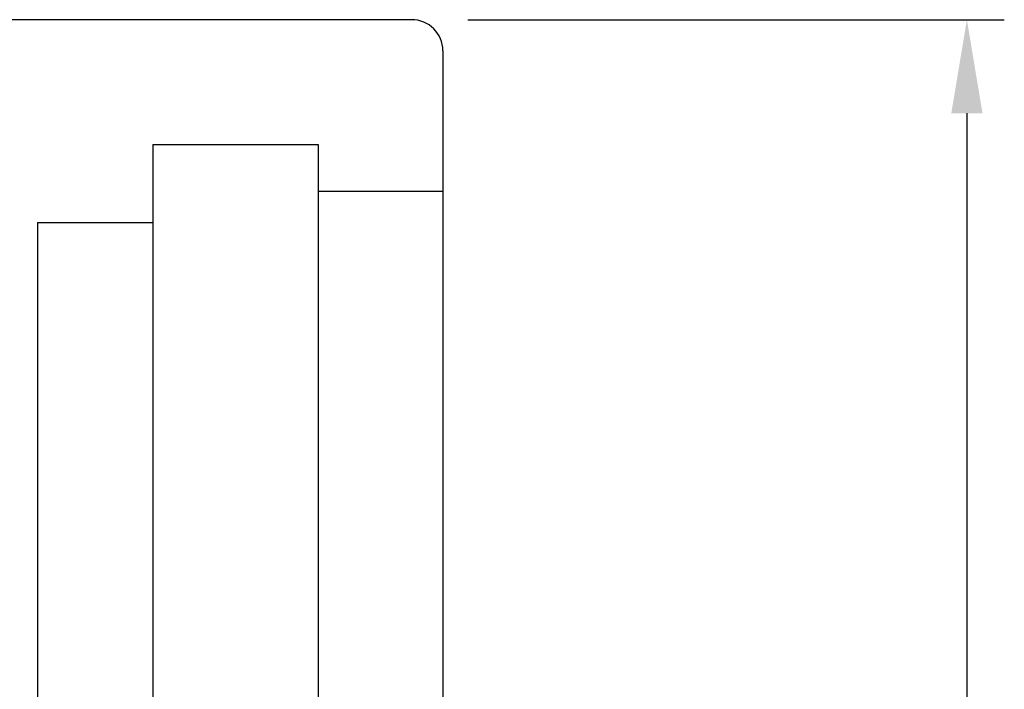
# Model space of a CAD drawing. Header units: millimetres. Extents: x -165 to -26, y 4 to 114.
# Tile 55 of 55: x -41 to -26, y 82 to 93. Entities that reach past the tile are written whole.
import ezdxf
from ezdxf.lldxf.tags import DXFTag

# ---------------------------------------------------------------- set-up
doc = ezdxf.new("R2010")
doc.units = ezdxf.units.MM
doc.header["$LTSCALE"] = 0.1
doc.layers.get('DEFPOINTS').update_dxf_attribs({"linetype": 'CONTINUOUS'})
for name, color, linetype in [('DIM', 4, 'CONTINUOUS'), ('HID', 2, 'DASHED'), ('OUT', 3, 'CONTINUOUS')]:
    doc.layers.add(name, color=color, linetype=linetype)
doc.styles.add('DIM-7', font='SIMPLEX.shx', dxfattribs={"width": 0.7, "bigfont": 'chineset.shx'})
tags = doc.linetypes.add('DASHED', pattern=[25.72, 12.86, -12.86]).pattern_tags.tags
tags[6:7] = [DXFTag(74, 4), DXFTag(75, 0), DXFTag(340, '0'), DXFTag(46, 0.0), DXFTag(50, 0.0), DXFTag(44, 0.0), DXFTag(45, 0.0)]
tags[4:5] = [DXFTag(74, 4), DXFTag(75, 0), DXFTag(340, '0'), DXFTag(46, 0.0), DXFTag(50, 0.0), DXFTag(44, 0.0), DXFTag(45, 0.0)]
doc.dimstyles.new('CNS', dxfattribs={"dimtxt": 3.5, "dimasz": 2.5, "dimexe": 1, "dimexo": 1.5, "dimgap": 0.09, "dimtad": 0, "dimdsep": 46, "dimtxsty": 'DIM-7', "dimcen": 0.09, "dimclrd": 1, "dimclre": 1, "dimclrt": 4, "dimadec": 0, "dimazin": 0, "dimtfac": 1, "dimtix": 1, "dimtmove": 2, "dimatfit": 3, "dimfxl": 1, "dimtvp": 0.971429, "dimtolj": 1, "dimarcsym": 0})

# ---------------------------------------------------------------- blocks, each defined once
blk = doc.blocks.new('*D5')
at = {"layer": 'DEFPOINTS', "color": 0, "transparency": 16777216}
for p in [(-35.064, 92.655), (-35.064, 52.655), (-26.165, 52.655)]:
    blk.add_point(p, dxfattribs=at)
at = {"layer": 'DIM', "lineweight": -2, "transparency": 16777216}
for p, q in [((-34.164, 92.655), (-25.565, 92.655)), ((-26.165, 91.155), (-26.165, 54.155)), ((-34.164, 52.655), (-25.565, 52.655))]:
    blk.add_line(p, q, dxfattribs=at)
at = {"layer": 'DIM', "transparency": 16777216}
for points in [[(-26.415, 91.155), (-25.915, 91.155), (-26.165, 92.655)], [(-26.415, 54.155), (-25.915, 54.155), (-26.165, 52.655)]]:
    blk.add_solid(points, dxfattribs=at)
at = {"layer": 'DIM', "transparency": 16777216, "insert": (-28.115, 72.655), "char_height": 2.1, "attachment_point": 5, "rotation": 90, "style": 'DIM-7'}
blk.add_mtext('\\A1;%%C40{\\H1.260000;\\S-0.01^ -0.03;}', dxfattribs=at)

msp = doc.modelspace()

# ---------------------------------------------------------------- linework, layer by layer
at = {"layer": 'HID', "color": 7, "linetype": 'DASHED'}
for p, q in [((-39.214, 90.655), (-39.214, 54.655)), ((-39.214, 90.655), (-36.564, 90.655)), ((-36.564, 90.655), (-36.564, 54.655)), ((-36.564, 89.905), (-34.564, 89.905)), ((-41.064, 89.405), (-41.064, 55.905)), ((-41.064, 89.405), (-39.214, 89.405))]:
    msp.add_line(p, q, dxfattribs=at)
at = {"layer": 'OUT', "color": 7, "linetype": 'Continuous'}
for p, q in [((-35.064, 92.655), (-54.564, 92.655)), ((-34.564, 92.155), (-34.564, 53.155))]:
    msp.add_line(p, q, dxfattribs=at)
msp.add_arc((-35.064, 92.155), 0.5, 0, 90, dxfattribs=at)

# ---------------------------------------------------------------- dimensions: what is measured, and where the dimension line sits
at = {"layer": 'DIM', "color": 7}
dim = msp.add_linear_dim(base=(-26.165, 52.655), p1=(-35.064, 92.655), p2=(-35.064, 52.655), angle=90, text='%%C<>', dimstyle='CNS', override={"dimscale": 0.6, "dimgap": 0.8, "dimtad": 1, "dimclrd": 256, "dimclre": 256, "dimclrt": 256, "dimadec": 2, "dimazin": 2, "dimtol": 1, "dimlim": 0, "dimtp": -0.01, "dimtm": 0.03, "dimtfac": 0.6, "dimtmove": 1, "dimatfit": 0}, dxfattribs=at)
dim.commit()
dim.dimension.update_dxf_attribs({"geometry": '*D5', "text_midpoint": (-28.115, 72.655)})

doc.saveas('drawing.dxf')
